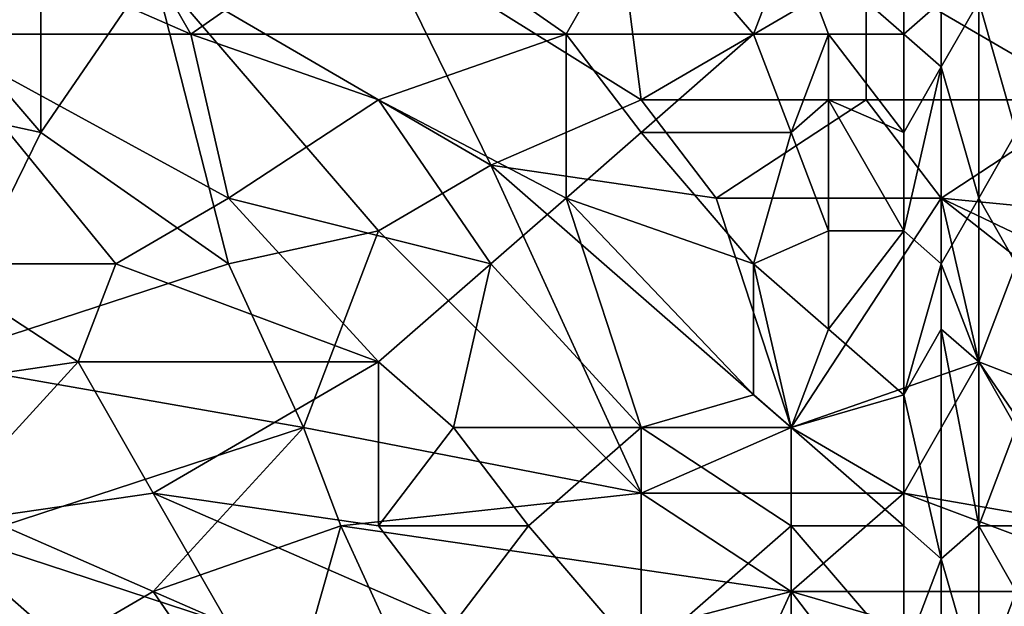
# Model space of a CAD drawing. Extents: x -161 to 11, y -10 to 160.
# Tile 71 of 256: x -0.4535 to -0.3362, y -0.2746 to -0.2047. Entities that reach past the tile are written whole.
import ezdxf

# ---------------------------------------------------------------- set-up
doc = ezdxf.new("R2010")
doc.units = 0

msp = doc.modelspace()

# ---------------------------------------------------------------- linework, layer by layer
for points in [[(-0.34817, -0.17518, 0.26599), (-0.32582, -0.21424, 0.2661), (-0.35265, -0.19862, 0.26599)], [(-0.34817, -0.17518, 0.26599), (-0.32582, -0.18299, 0.26607), (-0.32582, -0.21424, 0.2661)], [(-0.38394, -0.17909, 0.26585), (-0.37947, -0.21424, 0.26593), (-0.41077, -0.19471, 0.26584)], [(-0.37947, -0.21424, 0.26593), (-0.38394, -0.17909, 0.26585), (-0.35265, -0.19862, 0.26599)], [(-0.45101, -0.21815, 0.26586), (-0.46442, -0.20253, 0.26575), (-0.45101, -0.1869, 0.26571)], [(-0.4376, -0.19862, 0.26581), (-0.45101, -0.21815, 0.26586), (-0.45101, -0.1869, 0.26571)], [(-0.34817, -0.20643, 0.3921), (-0.34817, -0.1869, 0.3933), (-0.36159, -0.19471, 0.39401)], [(-0.34817, -0.1869, 0.3933), (-0.34817, -0.20643, 0.3921), (-0.3437, -0.20253, 0.39165)], [(-0.43312, -0.20643, 0.39505), (-0.44207, -0.19081, 0.39677), (-0.45995, -0.19471, 0.39685)], [(-0.41077, -0.19081, 0.39591), (-0.44207, -0.19081, 0.39677), (-0.43312, -0.20643, 0.39505)], [(-0.38841, -0.20643, 0.39398), (-0.41077, -0.19081, 0.39591), (-0.43312, -0.20643, 0.39505)], [(-0.38841, -0.20643, 0.39398), (-0.37947, -0.19081, 0.39505), (-0.41077, -0.19081, 0.39591)], [(-0.36606, -0.20643, 0.3933), (-0.37947, -0.19081, 0.39505), (-0.38841, -0.20643, 0.39398)], [(-0.36159, -0.19471, 0.39401), (-0.37947, -0.19081, 0.39505), (-0.36606, -0.20643, 0.3933)], [(-0.45995, -0.19471, 0.39685), (-0.46442, -0.20643, 0.39579), (-0.43312, -0.20643, 0.39505)], [(-0.4376, -0.19862, 0.26581), (-0.41077, -0.19471, 0.26584), (-0.39736, -0.22206, 0.26591)], [(-0.39736, -0.22206, 0.26591), (-0.41077, -0.19471, 0.26584), (-0.37947, -0.21424, 0.26593)], [(-0.35712, -0.20643, 0.39284), (-0.36159, -0.19471, 0.39401), (-0.36606, -0.20643, 0.3933)], [(-0.34817, -0.20643, 0.3921), (-0.36159, -0.19471, 0.39401), (-0.35712, -0.20643, 0.39284)], [(-0.45101, -0.21815, 0.26586), (-0.4376, -0.19862, 0.26581), (-0.42865, -0.23378, 0.26596)], [(-0.39736, -0.22206, 0.26591), (-0.41077, -0.22987, 0.26595), (-0.4376, -0.19862, 0.26581)], [(-0.41077, -0.22987, 0.26595), (-0.42865, -0.23378, 0.26596), (-0.4376, -0.19862, 0.26581)], [(-0.35265, -0.21424, 0.266), (-0.37947, -0.21424, 0.26593), (-0.35265, -0.19862, 0.26599)], [(-0.35265, -0.21424, 0.266), (-0.35265, -0.19862, 0.26599), (-0.32582, -0.21424, 0.2661)], [(-0.45101, -0.21815, 0.26586), (-0.46889, -0.21424, 0.26582), (-0.46442, -0.20253, 0.26575)], [(-0.3437, -0.21034, 0.39112), (-0.3437, -0.20253, 0.39165), (-0.34817, -0.20643, 0.3921)], [(-0.33923, -0.20253, 0.39062), (-0.3437, -0.20253, 0.39165), (-0.3437, -0.21034, 0.39112)], [(-0.3437, -0.21034, 0.39112), (-0.33923, -0.22596, 0.38884), (-0.33923, -0.20253, 0.39062)], [(-0.33476, -0.21815, 0.39022), (-0.33476, -0.20253, 0.39149), (-0.33923, -0.20253, 0.39062)], [(-0.33923, -0.20253, 0.39062), (-0.33923, -0.22596, 0.38884), (-0.33476, -0.21815, 0.39022)], [(-0.42865, -0.22596, 0.39282), (-0.43312, -0.20643, 0.39505), (-0.46442, -0.20643, 0.39579)], [(-0.42865, -0.22596, 0.39282), (-0.46442, -0.20643, 0.39579), (-0.44207, -0.23378, 0.39216)], [(-0.46442, -0.20643, 0.39579), (-0.46442, -0.23378, 0.39252), (-0.44207, -0.23378, 0.39216)], [(-0.43312, -0.20643, 0.39505), (-0.41077, -0.21424, 0.39367), (-0.38841, -0.20643, 0.39398)], [(-0.43312, -0.20643, 0.39505), (-0.42865, -0.22596, 0.39282), (-0.41077, -0.21424, 0.39367)], [(-0.38841, -0.22596, 0.39205), (-0.38841, -0.20643, 0.39398), (-0.41077, -0.21424, 0.39367)], [(-0.38841, -0.20643, 0.39398), (-0.37947, -0.21815, 0.39267), (-0.36606, -0.20643, 0.3933)], [(-0.38841, -0.20643, 0.39398), (-0.38841, -0.22596, 0.39205), (-0.37947, -0.21815, 0.39267)], [(-0.37947, -0.21815, 0.39267), (-0.36159, -0.21815, 0.3921), (-0.36606, -0.20643, 0.3933)], [(-0.36606, -0.20643, 0.3933), (-0.36159, -0.21815, 0.3921), (-0.35712, -0.20643, 0.39284)], [(-0.35712, -0.21424, 0.3922), (-0.35712, -0.20643, 0.39284), (-0.36159, -0.21815, 0.3921)], [(-0.34817, -0.21815, 0.39117), (-0.34817, -0.20643, 0.3921), (-0.35712, -0.20643, 0.39284)], [(-0.34817, -0.21815, 0.39117), (-0.35712, -0.20643, 0.39284), (-0.35712, -0.21424, 0.3922)], [(-0.3437, -0.21034, 0.39112), (-0.34817, -0.20643, 0.3921), (-0.34817, -0.21815, 0.39117)], [(-0.34817, -0.21815, 0.39117), (-0.34817, -0.22987, 0.39003), (-0.3437, -0.21034, 0.39112)], [(-0.34817, -0.22987, 0.39003), (-0.3437, -0.23378, 0.38903), (-0.3437, -0.21034, 0.39112)], [(-0.3437, -0.23378, 0.38903), (-0.33923, -0.22596, 0.38884), (-0.3437, -0.21034, 0.39112)], [(-0.46442, -0.24549, 0.26597), (-0.46889, -0.21424, 0.26582), (-0.45101, -0.21815, 0.26586)], [(-0.39736, -0.23378, 0.39127), (-0.41077, -0.21424, 0.39367), (-0.42865, -0.22596, 0.39282)], [(-0.41077, -0.21424, 0.39367), (-0.39736, -0.23378, 0.39127), (-0.38841, -0.22596, 0.39205)], [(-0.37053, -0.22596, 0.26597), (-0.39736, -0.22206, 0.26591), (-0.37947, -0.21424, 0.26593)], [(-0.37053, -0.22596, 0.26597), (-0.37947, -0.21424, 0.26593), (-0.35265, -0.21424, 0.266)], [(-0.37053, -0.22596, 0.26597), (-0.35265, -0.21424, 0.266), (-0.3437, -0.22596, 0.26605)], [(-0.36159, -0.21815, 0.3921), (-0.35712, -0.22987, 0.39066), (-0.35712, -0.21424, 0.3922)], [(-0.34817, -0.21815, 0.39117), (-0.35712, -0.21424, 0.3922), (-0.34817, -0.22987, 0.39003)], [(-0.35712, -0.21424, 0.3922), (-0.35712, -0.22987, 0.39066), (-0.34817, -0.22987, 0.39003)], [(-0.35265, -0.21424, 0.266), (-0.32582, -0.21424, 0.2661), (-0.3437, -0.22596, 0.26605)], [(-0.3437, -0.22596, 0.26605), (-0.32582, -0.21424, 0.2661), (-0.30346, -0.22987, 0.26626)], [(-0.42865, -0.23378, 0.26596), (-0.46442, -0.24549, 0.26597), (-0.45101, -0.21815, 0.26586)], [(-0.36606, -0.23378, 0.39063), (-0.37947, -0.21815, 0.39267), (-0.38841, -0.22596, 0.39205)], [(-0.36159, -0.21815, 0.3921), (-0.37947, -0.21815, 0.39267), (-0.36606, -0.23378, 0.39063)], [(-0.35712, -0.22987, 0.39066), (-0.36159, -0.21815, 0.3921), (-0.36606, -0.23378, 0.39063)], [(-0.33476, -0.21815, 0.39022), (-0.33923, -0.22596, 0.38884), (-0.33476, -0.23378, 0.38869)], [(-0.41077, -0.22987, 0.26595), (-0.39736, -0.22206, 0.26591), (-0.37947, -0.26112, 0.26608)], [(-0.39736, -0.22206, 0.26591), (-0.37053, -0.22596, 0.26597), (-0.36159, -0.25331, 0.26611)], [(-0.37947, -0.26112, 0.26608), (-0.39736, -0.22206, 0.26591), (-0.36159, -0.25331, 0.26611)], [(-0.41077, -0.24549, 0.39001), (-0.42865, -0.22596, 0.39282), (-0.44207, -0.23378, 0.39216)], [(-0.42865, -0.22596, 0.39282), (-0.41077, -0.24549, 0.39001), (-0.39736, -0.23378, 0.39127)], [(-0.38841, -0.22596, 0.39205), (-0.39736, -0.23378, 0.39127), (-0.37947, -0.25331, 0.38866)], [(-0.38841, -0.22596, 0.39205), (-0.36606, -0.2494, 0.38881), (-0.36606, -0.23378, 0.39063)], [(-0.38841, -0.22596, 0.39205), (-0.37947, -0.25331, 0.38866), (-0.36606, -0.2494, 0.38881)], [(-0.3437, -0.22596, 0.26605), (-0.36159, -0.25331, 0.26611), (-0.37053, -0.22596, 0.26597)], [(-0.33923, -0.24549, 0.26617), (-0.36159, -0.25331, 0.26611), (-0.3437, -0.22596, 0.26605)], [(-0.3437, -0.23378, 0.38903), (-0.33923, -0.24549, 0.38676), (-0.33923, -0.22596, 0.38884)], [(-0.29452, -0.2494, 0.26636), (-0.3437, -0.22596, 0.26605), (-0.30346, -0.22987, 0.26626)], [(-0.29899, -0.26112, 0.26629), (-0.3437, -0.22596, 0.26605), (-0.29452, -0.2494, 0.26636)], [(-0.29899, -0.26112, 0.26629), (-0.33923, -0.24549, 0.26617), (-0.3437, -0.22596, 0.26605)], [(-0.33923, -0.22596, 0.38884), (-0.33923, -0.24549, 0.38676), (-0.33476, -0.23378, 0.38869)], [(-0.41971, -0.25331, 0.26606), (-0.42865, -0.23378, 0.26596), (-0.41077, -0.22987, 0.26595)], [(-0.37947, -0.26112, 0.26608), (-0.41971, -0.25331, 0.26606), (-0.41077, -0.22987, 0.26595)], [(-0.36606, -0.23378, 0.39063), (-0.35712, -0.24159, 0.38932), (-0.35712, -0.22987, 0.39066)], [(-0.34817, -0.22987, 0.39003), (-0.35712, -0.22987, 0.39066), (-0.35712, -0.24159, 0.38932)], [(-0.34817, -0.2494, 0.38784), (-0.34817, -0.22987, 0.39003), (-0.35712, -0.24159, 0.38932)], [(-0.3437, -0.23378, 0.38903), (-0.34817, -0.22987, 0.39003), (-0.34817, -0.2494, 0.38784)], [(-0.46442, -0.23378, 0.39252), (-0.47336, -0.2494, 0.39047), (-0.44654, -0.24549, 0.39062)], [(-0.44654, -0.24549, 0.39062), (-0.44207, -0.23378, 0.39216), (-0.46442, -0.23378, 0.39252)], [(-0.42865, -0.23378, 0.26596), (-0.41971, -0.25331, 0.26606), (-0.46442, -0.24549, 0.26597)], [(-0.44207, -0.23378, 0.39216), (-0.44654, -0.24549, 0.39062), (-0.41077, -0.24549, 0.39001)], [(-0.40183, -0.25331, 0.38897), (-0.39736, -0.23378, 0.39127), (-0.41077, -0.24549, 0.39001)], [(-0.39736, -0.23378, 0.39127), (-0.40183, -0.25331, 0.38897), (-0.37947, -0.25331, 0.38866)], [(-0.35712, -0.24159, 0.38932), (-0.36606, -0.23378, 0.39063), (-0.36159, -0.25331, 0.38815)], [(-0.36159, -0.25331, 0.38815), (-0.36606, -0.23378, 0.39063), (-0.36606, -0.2494, 0.38881)], [(-0.3437, -0.23378, 0.38903), (-0.34817, -0.2494, 0.38784), (-0.3437, -0.24159, 0.38822)], [(-0.3437, -0.23378, 0.38903), (-0.3437, -0.24159, 0.38822), (-0.33923, -0.24549, 0.38676)], [(-0.33476, -0.23378, 0.38869), (-0.33923, -0.24549, 0.38676), (-0.33476, -0.25331, 0.38624)], [(-0.34817, -0.2494, 0.38784), (-0.35712, -0.24159, 0.38932), (-0.36159, -0.25331, 0.38815)], [(-0.34817, -0.2494, 0.38784), (-0.3437, -0.26893, 0.38486), (-0.3437, -0.24159, 0.38822)], [(-0.33923, -0.26503, 0.38444), (-0.33923, -0.24549, 0.38676), (-0.3437, -0.24159, 0.38822)], [(-0.3437, -0.24159, 0.38822), (-0.3437, -0.26893, 0.38486), (-0.33923, -0.26503, 0.38444)], [(-0.44654, -0.24549, 0.39062), (-0.47336, -0.2494, 0.39047), (-0.46442, -0.26503, 0.38811)], [(-0.45548, -0.26503, 0.26595), (-0.46442, -0.24549, 0.26597), (-0.41971, -0.25331, 0.26606)], [(-0.4376, -0.26112, 0.3884), (-0.44654, -0.24549, 0.39062), (-0.46442, -0.26503, 0.38811)], [(-0.41077, -0.24549, 0.39001), (-0.44654, -0.24549, 0.39062), (-0.4376, -0.26112, 0.3884)], [(-0.41077, -0.26503, 0.38748), (-0.41077, -0.24549, 0.39001), (-0.4376, -0.26112, 0.3884)], [(-0.40183, -0.25331, 0.38897), (-0.41077, -0.24549, 0.39001), (-0.41077, -0.26503, 0.38748)], [(-0.34817, -0.26112, 0.26615), (-0.36159, -0.25331, 0.26611), (-0.33923, -0.24549, 0.26617)], [(-0.34817, -0.26112, 0.26615), (-0.33923, -0.24549, 0.26617), (-0.32582, -0.26503, 0.26616)], [(-0.33476, -0.25331, 0.38624), (-0.33923, -0.24549, 0.38676), (-0.33923, -0.26503, 0.38444)], [(-0.32582, -0.26503, 0.26616), (-0.33923, -0.24549, 0.26617), (-0.29899, -0.26112, 0.26629)], [(-0.36159, -0.25331, 0.38815), (-0.36606, -0.2494, 0.38881), (-0.37947, -0.25331, 0.38866)], [(-0.34817, -0.26503, 0.38581), (-0.34817, -0.2494, 0.38784), (-0.36159, -0.25331, 0.38815)], [(-0.3437, -0.26893, 0.38486), (-0.34817, -0.2494, 0.38784), (-0.34817, -0.26503, 0.38581)], [(-0.45548, -0.26503, 0.26595), (-0.41971, -0.25331, 0.26606), (-0.4376, -0.27284, 0.26589)], [(-0.41524, -0.26503, 0.26603), (-0.4376, -0.27284, 0.26589), (-0.41971, -0.25331, 0.26606)], [(-0.41524, -0.26503, 0.26603), (-0.41971, -0.25331, 0.26606), (-0.37947, -0.26112, 0.26608)], [(-0.39288, -0.26503, 0.38728), (-0.40183, -0.25331, 0.38897), (-0.41077, -0.26503, 0.38748)], [(-0.37947, -0.25331, 0.38866), (-0.40183, -0.25331, 0.38897), (-0.39288, -0.26503, 0.38728)], [(-0.37947, -0.25331, 0.38866), (-0.39288, -0.26503, 0.38728), (-0.37947, -0.28065, 0.38478)], [(-0.37947, -0.25331, 0.38866), (-0.36159, -0.26503, 0.38657), (-0.36159, -0.25331, 0.38815)], [(-0.37947, -0.26112, 0.26608), (-0.36159, -0.25331, 0.26611), (-0.34817, -0.26112, 0.26615)], [(-0.37947, -0.25331, 0.38866), (-0.37947, -0.28065, 0.38478), (-0.36159, -0.26503, 0.38657)], [(-0.36159, -0.25331, 0.38815), (-0.36159, -0.26503, 0.38657), (-0.34817, -0.26503, 0.38581)], [(-0.33476, -0.26503, 0.38473), (-0.33476, -0.25331, 0.38624), (-0.33923, -0.26503, 0.38444)], [(-0.42865, -0.27674, 0.38603), (-0.4376, -0.26112, 0.3884), (-0.46442, -0.26503, 0.38811)], [(-0.40183, -0.27674, 0.38566), (-0.41077, -0.26503, 0.38748), (-0.4376, -0.26112, 0.3884)], [(-0.40183, -0.27674, 0.38566), (-0.4376, -0.26112, 0.3884), (-0.42865, -0.27674, 0.38603)], [(-0.37947, -0.26112, 0.26608), (-0.36159, -0.27284, 0.26597), (-0.41524, -0.26503, 0.26603)], [(-0.34817, -0.26112, 0.26615), (-0.36159, -0.27284, 0.26597), (-0.37947, -0.26112, 0.26608)], [(-0.34817, -0.26112, 0.26615), (-0.31688, -0.27284, 0.26606), (-0.36159, -0.27284, 0.26597)], [(-0.32582, -0.26503, 0.26616), (-0.31688, -0.27284, 0.26606), (-0.34817, -0.26112, 0.26615)], [(-0.44654, -0.28065, 0.3856), (-0.46442, -0.26503, 0.38811), (-0.46442, -0.27674, 0.38633)], [(-0.46442, -0.26503, 0.38811), (-0.44654, -0.28065, 0.3856), (-0.42865, -0.27674, 0.38603)], [(-0.4376, -0.27284, 0.26589), (-0.46442, -0.28846, 0.26544), (-0.45548, -0.26503, 0.26595)], [(-0.4376, -0.27284, 0.26589), (-0.41524, -0.26503, 0.26603), (-0.41971, -0.28065, 0.26575)], [(-0.4063, -0.28456, 0.26564), (-0.41971, -0.28065, 0.26575), (-0.41524, -0.26503, 0.26603)], [(-0.4063, -0.28456, 0.26564), (-0.41524, -0.26503, 0.26603), (-0.36159, -0.27284, 0.26597)], [(-0.41077, -0.26503, 0.38748), (-0.40183, -0.27674, 0.38566), (-0.39288, -0.26503, 0.38728)], [(-0.39288, -0.26503, 0.38728), (-0.40183, -0.27674, 0.38566), (-0.37947, -0.28065, 0.38478)], [(-0.36159, -0.27674, 0.38493), (-0.36159, -0.26503, 0.38657), (-0.37947, -0.28065, 0.38478)], [(-0.34817, -0.26503, 0.38581), (-0.36159, -0.26503, 0.38657), (-0.34817, -0.28065, 0.38371)], [(-0.34817, -0.28065, 0.38371), (-0.36159, -0.26503, 0.38657), (-0.36159, -0.27674, 0.38493)], [(-0.34817, -0.26503, 0.38581), (-0.34817, -0.28065, 0.38371), (-0.3437, -0.26893, 0.38486)], [(-0.33923, -0.28456, 0.38182), (-0.33923, -0.26503, 0.38444), (-0.3437, -0.26893, 0.38486)], [(-0.33923, -0.26503, 0.38444), (-0.33476, -0.27284, 0.38364), (-0.33476, -0.26503, 0.38473)], [(-0.33923, -0.26503, 0.38444), (-0.33923, -0.28456, 0.38182), (-0.33476, -0.27284, 0.38364)], [(-0.3437, -0.26893, 0.38486), (-0.34817, -0.28065, 0.38371), (-0.3437, -0.28846, 0.38218)], [(-0.3437, -0.26893, 0.38486), (-0.3437, -0.28846, 0.38218), (-0.33923, -0.28456, 0.38182)], [(-0.4376, -0.27284, 0.26589), (-0.42418, -0.29237, 0.26537), (-0.46442, -0.28846, 0.26544)], [(-0.41971, -0.28065, 0.26575), (-0.42418, -0.29237, 0.26537), (-0.4376, -0.27284, 0.26589)], [(-0.4063, -0.28456, 0.26564), (-0.36159, -0.27284, 0.26597), (-0.37053, -0.29237, 0.26539)], [(-0.3437, -0.29628, 0.26531), (-0.37053, -0.29237, 0.26539), (-0.36159, -0.27284, 0.26597)], [(-0.36159, -0.27284, 0.26597), (-0.31688, -0.27284, 0.26606), (-0.33476, -0.28065, 0.26583)], [(-0.33476, -0.28065, 0.26583), (-0.3437, -0.29628, 0.26531), (-0.36159, -0.27284, 0.26597)], [(-0.33476, -0.27284, 0.38364), (-0.33923, -0.28456, 0.38182), (-0.33476, -0.29237, 0.38084)]]:
    msp.add_3dface(points)

doc.saveas('drawing.dxf')
